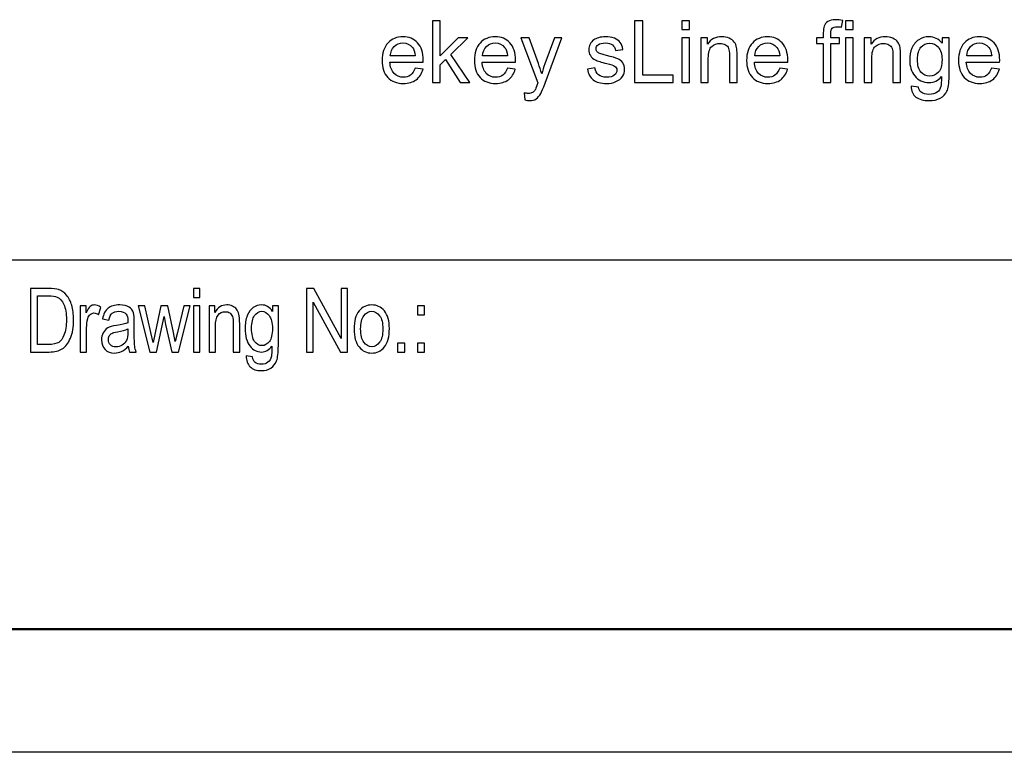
# Model space of a CAD drawing. Header units: centimetres. Extents: x -94 to 21, y -30 to 196.
# Tile 123 of 143: x 12.52 to 16.52, y 6.4 to 9.37. Entities that reach past the tile are written whole.
import ezdxf

# ---------------------------------------------------------------- set-up
doc = ezdxf.new("R2010")
doc.units = ezdxf.units.CM
doc.header["$MEASUREMENT"] = 0
doc.layers.add('Ebene 1', color=7, linetype='Continuous')

msp = doc.modelspace()

# ---------------------------------------------------------------- linework, layer by layer
at = {"layer": 'Ebene 1', "color": 252}
for points, knots in [([(14.19806, 9.11591), (14.19806, 9.11591), (14.19806, 9.36687), (14.19806, 9.36687), (14.19806, 9.36687), (14.2289, 9.36687), (14.2289, 9.36687), (14.2289, 9.36687), (14.2289, 9.22392), (14.2289, 9.22392), (14.2289, 9.22392), (14.30182, 9.29782), (14.30182, 9.29782), (14.30182, 9.29782), (14.34166, 9.29782), (14.34166, 9.29782), (14.34166, 9.29782), (14.27226, 9.23023), (14.27226, 9.23023), (14.27226, 9.23023), (14.34867, 9.11591), (14.34867, 9.11591), (14.34867, 9.11591), (14.3107, 9.11591), (14.3107, 9.11591), (14.3107, 9.11591), (14.25029, 9.20885), (14.25029, 9.20885), (14.25029, 9.20885), (14.2289, 9.18805), (14.2289, 9.18805), (14.2289, 9.18805), (14.2289, 9.11591), (14.2289, 9.11591), (14.2289, 9.11591), (14.19806, 9.11591), (14.19806, 9.11591)], [0, 0, 0, 0, 0.0833333, 0.0833333, 0.0833333, 0.1666667, 0.1666667, 0.1666667, 0.25, 0.25, 0.25, 0.3333333, 0.3333333, 0.3333333, 0.4166667, 0.4166667, 0.4166667, 0.5, 0.5, 0.5, 0.5833333, 0.5833333, 0.5833333, 0.6666667, 0.6666667, 0.6666667, 0.75, 0.75, 0.75, 0.8333333, 0.8333333, 0.8333333, 0.9166667, 0.9166667, 0.9166667, 1, 1, 1, 1]), ([(15.01829, 9.11591), (15.01829, 9.11591), (15.01829, 9.36687), (15.01829, 9.36687), (15.01829, 9.36687), (15.05159, 9.36687), (15.05159, 9.36687), (15.05159, 9.36687), (15.05159, 9.14535), (15.05159, 9.14535), (15.05159, 9.14535), (15.17497, 9.14535), (15.17497, 9.14535), (15.17497, 9.14535), (15.17497, 9.11591), (15.17497, 9.11591), (15.17497, 9.11591), (15.01829, 9.11591), (15.01829, 9.11591)], [0, 0, 0, 0, 0.1666667, 0.1666667, 0.1666667, 0.3333333, 0.3333333, 0.3333333, 0.5, 0.5, 0.5, 0.6666667, 0.6666667, 0.6666667, 0.8333333, 0.8333333, 0.8333333, 1, 1, 1, 1]), ([(15.2106, 9.33182), (15.2106, 9.33182), (15.2106, 9.36687), (15.2106, 9.36687), (15.2106, 9.36687), (15.24146, 9.36687), (15.24146, 9.36687), (15.24146, 9.36687), (15.24146, 9.33182), (15.24146, 9.33182), (15.24146, 9.33182), (15.2106, 9.33182), (15.2106, 9.33182)], [0, 0, 0, 0, 0.25, 0.25, 0.25, 0.5, 0.5, 0.5, 0.75, 0.75, 0.75, 1, 1, 1, 1]), ([(15.78466, 9.11591), (15.78466, 9.11591), (15.78466, 9.27399), (15.78466, 9.27399), (15.78466, 9.27399), (15.75732, 9.27399), (15.75732, 9.27399), (15.75732, 9.27399), (15.75732, 9.29782), (15.75732, 9.29782), (15.75732, 9.29782), (15.78466, 9.29782), (15.78466, 9.29782), (15.78466, 9.29782), (15.78466, 9.3171), (15.78466, 9.3171), (15.78466, 9.32931), (15.78572, 9.33836), (15.78788, 9.34426), (15.79086, 9.35221), (15.796, 9.35869), (15.80347, 9.36366), (15.81089, 9.36862), (15.82135, 9.37107), (15.8348, 9.37107), (15.8435, 9.37107), (15.85308, 9.37002), (15.86359, 9.36798), (15.86359, 9.36798), (15.85898, 9.34099), (15.85898, 9.34099), (15.85255, 9.3421), (15.84654, 9.34268), (15.84081, 9.34268), (15.83147, 9.34268), (15.82485, 9.3407), (15.82094, 9.33673), (15.81708, 9.33275), (15.81516, 9.32533), (15.81516, 9.31447), (15.81516, 9.31447), (15.81516, 9.29782), (15.81516, 9.29782), (15.81516, 9.29782), (15.85057, 9.29782), (15.85057, 9.29782), (15.85057, 9.29782), (15.85057, 9.27399), (15.85057, 9.27399), (15.85057, 9.27399), (15.81551, 9.27399), (15.81551, 9.27399), (15.81551, 9.27399), (15.81551, 9.11591), (15.81551, 9.11591), (15.81551, 9.11591), (15.78466, 9.11591), (15.78466, 9.11591)], [0, 0, 0, 0, 0.0526316, 0.0526316, 0.0526316, 0.1052632, 0.1052632, 0.1052632, 0.1578947, 0.1578947, 0.1578947, 0.2105263, 0.2105263, 0.2105263, 0.2631579, 0.2631579, 0.2631579, 0.3157895, 0.3157895, 0.3157895, 0.3684211, 0.3684211, 0.3684211, 0.4210526, 0.4210526, 0.4210526, 0.4736842, 0.4736842, 0.4736842, 0.5263158, 0.5263158, 0.5263158, 0.5789474, 0.5789474, 0.5789474, 0.6315789, 0.6315789, 0.6315789, 0.6842105, 0.6842105, 0.6842105, 0.7368421, 0.7368421, 0.7368421, 0.7894737, 0.7894737, 0.7894737, 0.8421053, 0.8421053, 0.8421053, 0.8947368, 0.8947368, 0.8947368, 0.9473684, 0.9473684, 0.9473684, 1, 1, 1, 1]), ([(15.87462, 9.33182), (15.87462, 9.33182), (15.87462, 9.36687), (15.87462, 9.36687), (15.87462, 9.36687), (15.90547, 9.36687), (15.90547, 9.36687), (15.90547, 9.36687), (15.90547, 9.33182), (15.90547, 9.33182), (15.90547, 9.33182), (15.87462, 9.33182), (15.87462, 9.33182)], [0, 0, 0, 0, 0.25, 0.25, 0.25, 0.5, 0.5, 0.5, 0.75, 0.75, 0.75, 1, 1, 1, 1]), ([(14.12726, 9.17479), (14.12726, 9.17479), (14.15916, 9.17059), (14.15916, 9.17059), (14.15419, 9.15207), (14.1449, 9.13764), (14.13135, 9.12742), (14.1178, 9.1172), (14.10051, 9.11205), (14.07942, 9.11205), (14.0529, 9.11205), (14.03186, 9.12023), (14.01632, 9.13659), (14.00078, 9.15289), (13.99301, 9.17585), (13.99301, 9.20535), (13.99301, 9.23584), (14.00084, 9.25956), (14.01655, 9.27638), (14.03226, 9.29326), (14.05266, 9.30168), (14.07772, 9.30168), (14.10197, 9.30168), (14.12177, 9.29344), (14.13713, 9.27691), (14.1525, 9.26037), (14.16021, 9.23712), (14.16021, 9.20716), (14.16021, 9.20535), (14.16015, 9.2026), (14.16003, 9.19898), (14.16003, 9.19898), (14.02455, 9.19898), (14.02455, 9.19898), (14.02572, 9.17906), (14.03133, 9.16375), (14.0415, 9.15318), (14.05161, 9.14261), (14.06429, 9.13729), (14.07942, 9.13729), (14.09069, 9.13729), (14.10033, 9.14027), (14.10827, 9.14623), (14.11628, 9.15219), (14.12259, 9.16171), (14.12726, 9.17479)], [0, 0, 0, 0, 0.0666667, 0.0666667, 0.0666667, 0.1333333, 0.1333333, 0.1333333, 0.2, 0.2, 0.2, 0.2666667, 0.2666667, 0.2666667, 0.3333333, 0.3333333, 0.3333333, 0.4, 0.4, 0.4, 0.4666667, 0.4666667, 0.4666667, 0.5333333, 0.5333333, 0.5333333, 0.6, 0.6, 0.6, 0.6666667, 0.6666667, 0.6666667, 0.7333333, 0.7333333, 0.7333333, 0.8, 0.8, 0.8, 0.8666667, 0.8666667, 0.8666667, 0.9333333, 0.9333333, 0.9333333, 1, 1, 1, 1]), ([(14.02631, 9.22421), (14.02631, 9.22421), (14.12761, 9.22421), (14.12761, 9.22421), (14.12627, 9.23952), (14.12235, 9.25097), (14.11599, 9.25862), (14.10623, 9.27048), (14.0935, 9.27644), (14.0779, 9.27644), (14.06376, 9.27644), (14.0519, 9.27171), (14.04226, 9.26224), (14.03267, 9.25278), (14.02736, 9.2401), (14.02631, 9.22421)], [0, 0, 0, 0, 0.2, 0.2, 0.2, 0.4, 0.4, 0.4, 0.6, 0.6, 0.6, 0.8, 0.8, 0.8, 1, 1, 1, 1]), ([(14.50195, 9.17479), (14.50195, 9.17479), (14.53385, 9.17059), (14.53385, 9.17059), (14.52888, 9.15207), (14.51959, 9.13764), (14.50604, 9.12742), (14.49249, 9.1172), (14.4752, 9.11205), (14.45411, 9.11205), (14.42758, 9.11205), (14.40655, 9.12023), (14.39101, 9.13659), (14.37547, 9.15289), (14.3677, 9.17585), (14.3677, 9.20535), (14.3677, 9.23584), (14.37553, 9.25956), (14.39124, 9.27638), (14.40695, 9.29326), (14.42734, 9.30168), (14.45241, 9.30168), (14.47666, 9.30168), (14.49646, 9.29344), (14.51182, 9.27691), (14.52719, 9.26037), (14.5349, 9.23712), (14.5349, 9.20716), (14.5349, 9.20535), (14.53484, 9.2026), (14.53472, 9.19898), (14.53472, 9.19898), (14.39924, 9.19898), (14.39924, 9.19898), (14.40041, 9.17906), (14.40602, 9.16375), (14.41618, 9.15318), (14.42629, 9.14261), (14.43898, 9.13729), (14.45411, 9.13729), (14.46538, 9.13729), (14.47502, 9.14027), (14.48296, 9.14623), (14.49097, 9.15219), (14.49728, 9.16171), (14.50195, 9.17479)], [0, 0, 0, 0, 0.0666667, 0.0666667, 0.0666667, 0.1333333, 0.1333333, 0.1333333, 0.2, 0.2, 0.2, 0.2666667, 0.2666667, 0.2666667, 0.3333333, 0.3333333, 0.3333333, 0.4, 0.4, 0.4, 0.4666667, 0.4666667, 0.4666667, 0.5333333, 0.5333333, 0.5333333, 0.6, 0.6, 0.6, 0.6666667, 0.6666667, 0.6666667, 0.7333333, 0.7333333, 0.7333333, 0.8, 0.8, 0.8, 0.8666667, 0.8666667, 0.8666667, 0.9333333, 0.9333333, 0.9333333, 1, 1, 1, 1]), ([(14.401, 9.22421), (14.401, 9.22421), (14.5023, 9.22421), (14.5023, 9.22421), (14.50096, 9.23952), (14.49704, 9.25097), (14.49068, 9.25862), (14.48092, 9.27048), (14.46819, 9.27644), (14.45259, 9.27644), (14.43845, 9.27644), (14.42658, 9.27171), (14.41694, 9.26224), (14.40736, 9.25278), (14.40205, 9.2401), (14.401, 9.22421)], [0, 0, 0, 0, 0.2, 0.2, 0.2, 0.4, 0.4, 0.4, 0.6, 0.6, 0.6, 0.8, 0.8, 0.8, 1, 1, 1, 1]), ([(14.57302, 9.04599), (14.57302, 9.04599), (14.56952, 9.07449), (14.56952, 9.07449), (14.57629, 9.07268), (14.58213, 9.07175), (14.58716, 9.07175), (14.59405, 9.07175), (14.59954, 9.07292), (14.60363, 9.07519), (14.60778, 9.07747), (14.61117, 9.08068), (14.6138, 9.08477), (14.61572, 9.08787), (14.61888, 9.09552), (14.6232, 9.10779), (14.62379, 9.10948), (14.62466, 9.112), (14.62595, 9.11533), (14.62595, 9.11533), (14.5569, 9.29782), (14.5569, 9.29782), (14.5569, 9.29782), (14.58985, 9.29782), (14.58985, 9.29782), (14.58985, 9.29782), (14.62782, 9.19279), (14.62782, 9.19279), (14.63278, 9.17953), (14.63717, 9.16551), (14.64109, 9.15078), (14.64465, 9.16463), (14.64886, 9.1783), (14.65376, 9.19173), (14.65376, 9.19173), (14.69255, 9.29782), (14.69255, 9.29782), (14.69255, 9.29782), (14.72334, 9.29782), (14.72334, 9.29782), (14.72334, 9.29782), (14.65458, 9.11276), (14.65458, 9.11276), (14.64716, 9.09284), (14.64138, 9.07917), (14.63723, 9.07163), (14.63173, 9.06152), (14.62542, 9.05411), (14.61835, 9.04937), (14.61123, 9.04464), (14.60276, 9.0423), (14.59294, 9.0423), (14.58698, 9.0423), (14.58032, 9.04353), (14.57302, 9.04599)], [0, 0, 0, 0, 0.0555556, 0.0555556, 0.0555556, 0.1111111, 0.1111111, 0.1111111, 0.1666667, 0.1666667, 0.1666667, 0.2222222, 0.2222222, 0.2222222, 0.2777778, 0.2777778, 0.2777778, 0.3333333, 0.3333333, 0.3333333, 0.3888889, 0.3888889, 0.3888889, 0.4444444, 0.4444444, 0.4444444, 0.5, 0.5, 0.5, 0.5555556, 0.5555556, 0.5555556, 0.6111111, 0.6111111, 0.6111111, 0.6666667, 0.6666667, 0.6666667, 0.7222222, 0.7222222, 0.7222222, 0.7777778, 0.7777778, 0.7777778, 0.8333333, 0.8333333, 0.8333333, 0.8888889, 0.8888889, 0.8888889, 0.9444444, 0.9444444, 0.9444444, 1, 1, 1, 1]), ([(14.8267, 9.17024), (14.8267, 9.17024), (14.8572, 9.17514), (14.8572, 9.17514), (14.85889, 9.16294), (14.86368, 9.15359), (14.87151, 9.14705), (14.87934, 9.14056), (14.89032, 9.13729), (14.90434, 9.13729), (14.91854, 9.13729), (14.92905, 9.14015), (14.93594, 9.14594), (14.94278, 9.15166), (14.94623, 9.15844), (14.94623, 9.16621), (14.94623, 9.17316), (14.94313, 9.17865), (14.937, 9.18262), (14.93267, 9.18537), (14.92216, 9.18881), (14.90545, 9.19308), (14.8829, 9.19874), (14.86731, 9.20365), (14.85854, 9.2078), (14.84984, 9.21201), (14.84324, 9.21773), (14.83874, 9.22509), (14.83424, 9.23239), (14.83195, 9.24051), (14.83195, 9.24939), (14.83195, 9.25751), (14.83382, 9.26499), (14.83751, 9.27188), (14.84125, 9.27878), (14.84628, 9.2845), (14.85264, 9.28906), (14.85743, 9.29256), (14.86398, 9.29554), (14.87221, 9.29799), (14.88051, 9.30045), (14.88933, 9.30168), (14.89879, 9.30168), (14.91305, 9.30168), (14.92555, 9.29963), (14.9363, 9.29548), (14.9471, 9.29139), (14.95505, 9.28579), (14.96019, 9.27878), (14.96527, 9.27171), (14.96883, 9.2623), (14.97076, 9.2505), (14.97076, 9.2505), (14.94062, 9.2463), (14.94062, 9.2463), (14.93927, 9.25576), (14.9353, 9.26318), (14.92876, 9.26849), (14.92222, 9.27381), (14.91299, 9.27644), (14.90101, 9.27644), (14.88693, 9.27644), (14.87683, 9.2741), (14.87081, 9.26943), (14.86479, 9.26476), (14.86176, 9.25926), (14.86176, 9.25301), (14.86176, 9.24904), (14.86298, 9.24542), (14.86549, 9.24221), (14.86801, 9.23894), (14.87192, 9.23619), (14.87729, 9.23403), (14.88039, 9.23286), (14.88939, 9.23023), (14.90446, 9.22614), (14.92619, 9.22036), (14.94138, 9.21557), (14.95002, 9.21189), (14.95867, 9.20821), (14.96545, 9.20278), (14.97035, 9.19577), (14.97532, 9.1887), (14.97777, 9.17993), (14.97777, 9.16942), (14.97777, 9.1592), (14.97479, 9.14956), (14.96877, 9.1405), (14.96276, 9.13145), (14.95411, 9.12444), (14.94284, 9.11947), (14.93151, 9.11451), (14.91871, 9.11205), (14.90446, 9.11205), (14.88086, 9.11205), (14.86281, 9.11696), (14.85042, 9.12672), (14.83804, 9.13653), (14.83014, 9.15102), (14.8267, 9.17024)], [0, 0, 0, 0, 0.030303, 0.030303, 0.030303, 0.0606061, 0.0606061, 0.0606061, 0.0909091, 0.0909091, 0.0909091, 0.1212121, 0.1212121, 0.1212121, 0.1515152, 0.1515152, 0.1515152, 0.1818182, 0.1818182, 0.1818182, 0.2121212, 0.2121212, 0.2121212, 0.2424242, 0.2424242, 0.2424242, 0.2727273, 0.2727273, 0.2727273, 0.3030303, 0.3030303, 0.3030303, 0.3333333, 0.3333333, 0.3333333, 0.3636364, 0.3636364, 0.3636364, 0.3939394, 0.3939394, 0.3939394, 0.4242424, 0.4242424, 0.4242424, 0.4545455, 0.4545455, 0.4545455, 0.4848485, 0.4848485, 0.4848485, 0.5151515, 0.5151515, 0.5151515, 0.5454545, 0.5454545, 0.5454545, 0.5757576, 0.5757576, 0.5757576, 0.6060606, 0.6060606, 0.6060606, 0.6363636, 0.6363636, 0.6363636, 0.6666667, 0.6666667, 0.6666667, 0.6969697, 0.6969697, 0.6969697, 0.7272727, 0.7272727, 0.7272727, 0.7575758, 0.7575758, 0.7575758, 0.7878788, 0.7878788, 0.7878788, 0.8181818, 0.8181818, 0.8181818, 0.8484848, 0.8484848, 0.8484848, 0.8787879, 0.8787879, 0.8787879, 0.9090909, 0.9090909, 0.9090909, 0.9393939, 0.9393939, 0.9393939, 0.969697, 0.969697, 0.969697, 1, 1, 1, 1]), ([(15.2106, 9.11591), (15.2106, 9.11591), (15.2106, 9.29782), (15.2106, 9.29782), (15.2106, 9.29782), (15.24146, 9.29782), (15.24146, 9.29782), (15.24146, 9.29782), (15.24146, 9.11591), (15.24146, 9.11591), (15.24146, 9.11591), (15.2106, 9.11591), (15.2106, 9.11591)], [0, 0, 0, 0, 0.25, 0.25, 0.25, 0.5, 0.5, 0.5, 0.75, 0.75, 0.75, 1, 1, 1, 1]), ([(15.28687, 9.11591), (15.28687, 9.11591), (15.28687, 9.29782), (15.28687, 9.29782), (15.28687, 9.29782), (15.31456, 9.29782), (15.31456, 9.29782), (15.31456, 9.29782), (15.31456, 9.272), (15.31456, 9.272), (15.32788, 9.2918), (15.34716, 9.30168), (15.37234, 9.30168), (15.38332, 9.30168), (15.39337, 9.29969), (15.40254, 9.29577), (15.41171, 9.29186), (15.4186, 9.28666), (15.42316, 9.28029), (15.42772, 9.27393), (15.43094, 9.26633), (15.43275, 9.25757), (15.43386, 9.25185), (15.43444, 9.24186), (15.43444, 9.2276), (15.43444, 9.2276), (15.43444, 9.11591), (15.43444, 9.11591), (15.43444, 9.11591), (15.40359, 9.11591), (15.40359, 9.11591), (15.40359, 9.11591), (15.40359, 9.22643), (15.40359, 9.22643), (15.40359, 9.23899), (15.40242, 9.2484), (15.40003, 9.25459), (15.39763, 9.26078), (15.39337, 9.26575), (15.38729, 9.26949), (15.38122, 9.27317), (15.37403, 9.27504), (15.36585, 9.27504), (15.35277, 9.27504), (15.34149, 9.27089), (15.33197, 9.26254), (15.32245, 9.25424), (15.31772, 9.23841), (15.31772, 9.21516), (15.31772, 9.21516), (15.31772, 9.11591), (15.31772, 9.11591), (15.31772, 9.11591), (15.28687, 9.11591), (15.28687, 9.11591)], [0, 0, 0, 0, 0.0555556, 0.0555556, 0.0555556, 0.1111111, 0.1111111, 0.1111111, 0.1666667, 0.1666667, 0.1666667, 0.2222222, 0.2222222, 0.2222222, 0.2777778, 0.2777778, 0.2777778, 0.3333333, 0.3333333, 0.3333333, 0.3888889, 0.3888889, 0.3888889, 0.4444444, 0.4444444, 0.4444444, 0.5, 0.5, 0.5, 0.5555556, 0.5555556, 0.5555556, 0.6111111, 0.6111111, 0.6111111, 0.6666667, 0.6666667, 0.6666667, 0.7222222, 0.7222222, 0.7222222, 0.7777778, 0.7777778, 0.7777778, 0.8333333, 0.8333333, 0.8333333, 0.8888889, 0.8888889, 0.8888889, 0.9444444, 0.9444444, 0.9444444, 1, 1, 1, 1]), ([(15.60751, 9.17479), (15.60751, 9.17479), (15.63942, 9.17059), (15.63942, 9.17059), (15.63445, 9.15207), (15.62515, 9.13764), (15.6116, 9.12742), (15.59805, 9.1172), (15.58076, 9.11205), (15.55967, 9.11205), (15.53315, 9.11205), (15.51212, 9.12023), (15.49658, 9.13659), (15.48104, 9.15289), (15.47327, 9.17585), (15.47327, 9.20535), (15.47327, 9.23584), (15.4811, 9.25956), (15.49681, 9.27638), (15.51252, 9.29326), (15.53291, 9.30168), (15.55797, 9.30168), (15.58222, 9.30168), (15.60202, 9.29344), (15.61738, 9.27691), (15.63276, 9.26037), (15.64047, 9.23712), (15.64047, 9.20716), (15.64047, 9.20535), (15.64041, 9.2026), (15.64029, 9.19898), (15.64029, 9.19898), (15.50481, 9.19898), (15.50481, 9.19898), (15.50598, 9.17906), (15.51159, 9.16375), (15.52175, 9.15318), (15.53186, 9.14261), (15.54454, 9.13729), (15.55967, 9.13729), (15.57094, 9.13729), (15.58058, 9.14027), (15.58852, 9.14623), (15.59653, 9.15219), (15.60284, 9.16171), (15.60751, 9.17479)], [0, 0, 0, 0, 0.0666667, 0.0666667, 0.0666667, 0.1333333, 0.1333333, 0.1333333, 0.2, 0.2, 0.2, 0.2666667, 0.2666667, 0.2666667, 0.3333333, 0.3333333, 0.3333333, 0.4, 0.4, 0.4, 0.4666667, 0.4666667, 0.4666667, 0.5333333, 0.5333333, 0.5333333, 0.6, 0.6, 0.6, 0.6666667, 0.6666667, 0.6666667, 0.7333333, 0.7333333, 0.7333333, 0.8, 0.8, 0.8, 0.8666667, 0.8666667, 0.8666667, 0.9333333, 0.9333333, 0.9333333, 1, 1, 1, 1]), ([(15.50657, 9.22421), (15.50657, 9.22421), (15.60786, 9.22421), (15.60786, 9.22421), (15.60652, 9.23952), (15.6026, 9.25097), (15.59624, 9.25862), (15.58648, 9.27048), (15.57375, 9.27644), (15.55815, 9.27644), (15.54401, 9.27644), (15.53215, 9.27171), (15.52251, 9.26224), (15.51293, 9.25278), (15.50762, 9.2401), (15.50657, 9.22421)], [0, 0, 0, 0, 0.2, 0.2, 0.2, 0.4, 0.4, 0.4, 0.6, 0.6, 0.6, 0.8, 0.8, 0.8, 1, 1, 1, 1]), ([(15.87462, 9.11591), (15.87462, 9.11591), (15.87462, 9.29782), (15.87462, 9.29782), (15.87462, 9.29782), (15.90547, 9.29782), (15.90547, 9.29782), (15.90547, 9.29782), (15.90547, 9.11591), (15.90547, 9.11591), (15.90547, 9.11591), (15.87462, 9.11591), (15.87462, 9.11591)], [0, 0, 0, 0, 0.25, 0.25, 0.25, 0.5, 0.5, 0.5, 0.75, 0.75, 0.75, 1, 1, 1, 1]), ([(15.95088, 9.11591), (15.95088, 9.11591), (15.95088, 9.29782), (15.95088, 9.29782), (15.95088, 9.29782), (15.97857, 9.29782), (15.97857, 9.29782), (15.97857, 9.29782), (15.97857, 9.272), (15.97857, 9.272), (15.99189, 9.2918), (16.01117, 9.30168), (16.03636, 9.30168), (16.04734, 9.30168), (16.05739, 9.29969), (16.06656, 9.29577), (16.07573, 9.29186), (16.08262, 9.28666), (16.08718, 9.28029), (16.09174, 9.27393), (16.09495, 9.26633), (16.09676, 9.25757), (16.09787, 9.25185), (16.09845, 9.24186), (16.09845, 9.2276), (16.09845, 9.2276), (16.09845, 9.11591), (16.09845, 9.11591), (16.09845, 9.11591), (16.06761, 9.11591), (16.06761, 9.11591), (16.06761, 9.11591), (16.06761, 9.22643), (16.06761, 9.22643), (16.06761, 9.23899), (16.06644, 9.2484), (16.06405, 9.25459), (16.06165, 9.26078), (16.05739, 9.26575), (16.05131, 9.26949), (16.04524, 9.27317), (16.03805, 9.27504), (16.02987, 9.27504), (16.01678, 9.27504), (16.0055, 9.27089), (15.99598, 9.26254), (15.98646, 9.25424), (15.98173, 9.23841), (15.98173, 9.21516), (15.98173, 9.21516), (15.98173, 9.11591), (15.98173, 9.11591), (15.98173, 9.11591), (15.95088, 9.11591), (15.95088, 9.11591)], [0, 0, 0, 0, 0.0555556, 0.0555556, 0.0555556, 0.1111111, 0.1111111, 0.1111111, 0.1666667, 0.1666667, 0.1666667, 0.2222222, 0.2222222, 0.2222222, 0.2777778, 0.2777778, 0.2777778, 0.3333333, 0.3333333, 0.3333333, 0.3888889, 0.3888889, 0.3888889, 0.4444444, 0.4444444, 0.4444444, 0.5, 0.5, 0.5, 0.5555556, 0.5555556, 0.5555556, 0.6111111, 0.6111111, 0.6111111, 0.6666667, 0.6666667, 0.6666667, 0.7222222, 0.7222222, 0.7222222, 0.7777778, 0.7777778, 0.7777778, 0.8333333, 0.8333333, 0.8333333, 0.8888889, 0.8888889, 0.8888889, 0.9444444, 0.9444444, 0.9444444, 1, 1, 1, 1]), ([(16.14178, 9.10084), (16.14178, 9.10084), (16.17157, 9.09663), (16.17157, 9.09663), (16.1728, 9.0874), (16.1763, 9.08068), (16.18203, 9.07642), (16.18968, 9.07075), (16.20013, 9.06789), (16.2134, 9.06789), (16.22766, 9.06789), (16.2387, 9.07075), (16.24647, 9.07642), (16.25424, 9.08209), (16.2595, 9.09009), (16.26224, 9.10031), (16.26382, 9.10656), (16.26458, 9.11971), (16.26446, 9.13974), (16.25097, 9.12385), (16.2342, 9.11591), (16.2141, 9.11591), (16.18909, 9.11591), (16.1697, 9.12491), (16.15603, 9.14296), (16.1423, 9.16095), (16.13547, 9.18256), (16.13547, 9.20774), (16.13547, 9.22509), (16.13862, 9.2411), (16.14487, 9.25576), (16.15112, 9.27042), (16.16024, 9.2817), (16.17215, 9.2897), (16.18407, 9.2977), (16.19809, 9.30168), (16.21421, 9.30168), (16.23566, 9.30168), (16.25336, 9.29291), (16.26727, 9.27539), (16.26727, 9.27539), (16.26727, 9.29782), (16.26727, 9.29782), (16.26727, 9.29782), (16.29566, 9.29782), (16.29566, 9.29782), (16.29566, 9.29782), (16.29566, 9.14074), (16.29566, 9.14074), (16.29566, 9.1124), (16.29279, 9.09237), (16.28701, 9.08057), (16.28129, 9.06877), (16.27211, 9.05942), (16.25967, 9.05259), (16.24717, 9.04575), (16.23181, 9.0423), (16.21357, 9.0423), (16.1919, 9.0423), (16.17443, 9.04715), (16.16111, 9.05691), (16.14774, 9.06661), (16.14131, 9.08127), (16.14178, 9.10084)], [0, 0, 0, 0, 0.047619, 0.047619, 0.047619, 0.0952381, 0.0952381, 0.0952381, 0.1428571, 0.1428571, 0.1428571, 0.1904762, 0.1904762, 0.1904762, 0.2380952, 0.2380952, 0.2380952, 0.2857143, 0.2857143, 0.2857143, 0.3333333, 0.3333333, 0.3333333, 0.3809524, 0.3809524, 0.3809524, 0.4285714, 0.4285714, 0.4285714, 0.4761905, 0.4761905, 0.4761905, 0.5238095, 0.5238095, 0.5238095, 0.5714286, 0.5714286, 0.5714286, 0.6190476, 0.6190476, 0.6190476, 0.6666667, 0.6666667, 0.6666667, 0.7142857, 0.7142857, 0.7142857, 0.7619048, 0.7619048, 0.7619048, 0.8095238, 0.8095238, 0.8095238, 0.8571429, 0.8571429, 0.8571429, 0.9047619, 0.9047619, 0.9047619, 0.952381, 0.952381, 0.952381, 1, 1, 1, 1]), ([(16.46809, 9.17479), (16.46809, 9.17479), (16.49999, 9.17059), (16.49999, 9.17059), (16.49502, 9.15207), (16.48573, 9.13764), (16.47218, 9.12742), (16.45863, 9.1172), (16.44134, 9.11205), (16.42024, 9.11205), (16.39372, 9.11205), (16.37269, 9.12023), (16.35715, 9.13659), (16.34161, 9.15289), (16.33384, 9.17585), (16.33384, 9.20535), (16.33384, 9.23584), (16.34167, 9.25956), (16.35738, 9.27638), (16.37309, 9.29326), (16.39348, 9.30168), (16.41854, 9.30168), (16.4428, 9.30168), (16.4626, 9.29344), (16.47796, 9.27691), (16.49333, 9.26037), (16.50104, 9.23712), (16.50104, 9.20716), (16.50104, 9.20535), (16.50098, 9.2026), (16.50086, 9.19898), (16.50086, 9.19898), (16.36538, 9.19898), (16.36538, 9.19898), (16.36655, 9.17906), (16.37216, 9.16375), (16.38232, 9.15318), (16.39243, 9.14261), (16.40511, 9.13729), (16.42024, 9.13729), (16.43152, 9.13729), (16.44116, 9.14027), (16.4491, 9.14623), (16.45711, 9.15219), (16.46342, 9.16171), (16.46809, 9.17479)], [0, 0, 0, 0, 0.0666667, 0.0666667, 0.0666667, 0.1333333, 0.1333333, 0.1333333, 0.2, 0.2, 0.2, 0.2666667, 0.2666667, 0.2666667, 0.3333333, 0.3333333, 0.3333333, 0.4, 0.4, 0.4, 0.4666667, 0.4666667, 0.4666667, 0.5333333, 0.5333333, 0.5333333, 0.6, 0.6, 0.6, 0.6666667, 0.6666667, 0.6666667, 0.7333333, 0.7333333, 0.7333333, 0.8, 0.8, 0.8, 0.8666667, 0.8666667, 0.8666667, 0.9333333, 0.9333333, 0.9333333, 1, 1, 1, 1]), ([(16.36714, 9.22421), (16.36714, 9.22421), (16.46844, 9.22421), (16.46844, 9.22421), (16.4671, 9.23952), (16.46318, 9.25097), (16.45682, 9.25862), (16.44706, 9.27048), (16.43433, 9.27644), (16.41872, 9.27644), (16.40458, 9.27644), (16.39272, 9.27171), (16.38308, 9.26224), (16.3735, 9.25278), (16.36819, 9.2401), (16.36714, 9.22421)], [0, 0, 0, 0, 0.2, 0.2, 0.2, 0.4, 0.4, 0.4, 0.6, 0.6, 0.6, 0.8, 0.8, 0.8, 1, 1, 1, 1]), ([(16.16701, 9.20996), (16.16701, 9.18619), (16.17174, 9.16884), (16.18121, 9.15791), (16.19073, 9.14699), (16.20259, 9.1415), (16.21684, 9.1415), (16.23105, 9.1415), (16.24291, 9.14693), (16.25254, 9.15779), (16.26212, 9.16866), (16.26692, 9.18572), (16.26692, 9.20897), (16.26692, 9.23117), (16.26195, 9.24793), (16.25208, 9.25921), (16.2422, 9.27048), (16.23029, 9.27609), (16.21637, 9.27609), (16.20265, 9.27609), (16.19102, 9.27054), (16.18138, 9.25944), (16.1718, 9.24834), (16.16701, 9.23187), (16.16701, 9.20996)], [0, 0, 0, 0, 0.125, 0.125, 0.125, 0.25, 0.25, 0.25, 0.375, 0.375, 0.375, 0.5, 0.5, 0.5, 0.625, 0.625, 0.625, 0.75, 0.75, 0.75, 0.875, 0.875, 0.875, 1, 1, 1, 1])]:
    msp.add_open_spline(points, degree=3, knots=knots, dxfattribs=at)
at = {"layer": 'Ebene 1', "lineweight": 25}
for points in [[(7.98142, 8.39624), (7.98142, 8.39624), (20.28137, 8.39624), (20.28137, 8.39624)], [(20.98199, 6.39599), (20.98199, 6.39599), (-21.01055, 6.39599), (-21.01055, 6.39599)]]:
    msp.add_open_spline(points, degree=3, dxfattribs=at)
at = {"layer": 'Ebene 1'}
for points, knots in [([(12.56519, 8.0216), (12.56519, 8.0216), (12.56519, 8.27991), (12.56519, 8.27991), (12.56519, 8.27991), (12.63825, 8.27991), (12.63825, 8.27991), (12.65629, 8.27991), (12.67006, 8.27835), (12.67944, 8.27516), (12.69177, 8.27107), (12.70241, 8.2635), (12.71149, 8.25261), (12.72051, 8.24167), (12.72754, 8.2279), (12.7326, 8.2113), (12.73765, 8.19465), (12.74017, 8.17493), (12.74017, 8.15214), (12.74017, 8.12292), (12.7359, 8.09808), (12.7273, 8.0777), (12.71877, 8.05732), (12.70776, 8.04289), (12.69429, 8.03435), (12.68088, 8.02587), (12.66333, 8.0216), (12.64162, 8.0216), (12.64162, 8.0216), (12.56519, 8.0216), (12.56519, 8.0216)], [0, 0, 0, 0, 0.1, 0.1, 0.1, 0.2, 0.2, 0.2, 0.3, 0.3, 0.3, 0.4, 0.4, 0.4, 0.5, 0.5, 0.5, 0.6, 0.6, 0.6, 0.7, 0.7, 0.7, 0.8, 0.8, 0.8, 0.9, 0.9, 0.9, 1, 1, 1, 1]), ([(13.22666, 8.24347), (13.22666, 8.24347), (13.22666, 8.27991), (13.22666, 8.27991), (13.22666, 8.27991), (13.25264, 8.27991), (13.25264, 8.27991), (13.25264, 8.27991), (13.25264, 8.24347), (13.25264, 8.24347), (13.25264, 8.24347), (13.22666, 8.24347), (13.22666, 8.24347)], [0, 0, 0, 0, 0.25, 0.25, 0.25, 0.5, 0.5, 0.5, 0.75, 0.75, 0.75, 1, 1, 1, 1]), ([(13.6864, 8.0216), (13.6864, 8.0216), (13.6864, 8.27991), (13.6864, 8.27991), (13.6864, 8.27991), (13.7152, 8.27991), (13.7152, 8.27991), (13.7152, 8.27991), (13.82639, 8.07662), (13.82639, 8.07662), (13.82639, 8.07662), (13.82639, 8.27991), (13.82639, 8.27991), (13.82639, 8.27991), (13.85308, 8.27991), (13.85308, 8.27991), (13.85308, 8.27991), (13.85308, 8.0216), (13.85308, 8.0216), (13.85308, 8.0216), (13.82446, 8.0216), (13.82446, 8.0216), (13.82446, 8.0216), (13.71345, 8.22453), (13.71345, 8.22453), (13.71345, 8.22453), (13.71345, 8.0216), (13.71345, 8.0216), (13.71345, 8.0216), (13.6864, 8.0216), (13.6864, 8.0216)], [0, 0, 0, 0, 0.1, 0.1, 0.1, 0.2, 0.2, 0.2, 0.3, 0.3, 0.3, 0.4, 0.4, 0.4, 0.5, 0.5, 0.5, 0.6, 0.6, 0.6, 0.7, 0.7, 0.7, 0.8, 0.8, 0.8, 0.9, 0.9, 0.9, 1, 1, 1, 1]), ([(12.59334, 8.0519), (12.59334, 8.0519), (12.63837, 8.0519), (12.63837, 8.0519), (12.65653, 8.0519), (12.6703, 8.05485), (12.67968, 8.0608), (12.68906, 8.06676), (12.69628, 8.07632), (12.70127, 8.08948), (12.70794, 8.10704), (12.71131, 8.12803), (12.71131, 8.1525), (12.71131, 8.17878), (12.70776, 8.1994), (12.70067, 8.21437), (12.69357, 8.2294), (12.68449, 8.23944), (12.67331, 8.2445), (12.66585, 8.24792), (12.65395, 8.24961), (12.63765, 8.24961), (12.63765, 8.24961), (12.59334, 8.24961), (12.59334, 8.24961), (12.59334, 8.24961), (12.59334, 8.0519), (12.59334, 8.0519)], [0, 0, 0, 0, 0.1111111, 0.1111111, 0.1111111, 0.2222222, 0.2222222, 0.2222222, 0.3333333, 0.3333333, 0.3333333, 0.4444444, 0.4444444, 0.4444444, 0.5555556, 0.5555556, 0.5555556, 0.6666667, 0.6666667, 0.6666667, 0.7777778, 0.7777778, 0.7777778, 0.8888889, 0.8888889, 0.8888889, 1, 1, 1, 1]), ([(12.76728, 8.0216), (12.76728, 8.0216), (12.76728, 8.20884), (12.76728, 8.20884), (12.76728, 8.20884), (12.79074, 8.20884), (12.79074, 8.20884), (12.79074, 8.20884), (12.79074, 8.18016), (12.79074, 8.18016), (12.79675, 8.19333), (12.80223, 8.20205), (12.80722, 8.20637), (12.81221, 8.21064), (12.8178, 8.21281), (12.82405, 8.21281), (12.83271, 8.21281), (12.84161, 8.20944), (12.85063, 8.20271), (12.85063, 8.20271), (12.84197, 8.17312), (12.84197, 8.17312), (12.83548, 8.17769), (12.82922, 8.17998), (12.82309, 8.17998), (12.81756, 8.17998), (12.81251, 8.17805), (12.80794, 8.17415), (12.80331, 8.1703), (12.80006, 8.16489), (12.7982, 8.15797), (12.79489, 8.14589), (12.79327, 8.13308), (12.79327, 8.11943), (12.79327, 8.11943), (12.79327, 8.0216), (12.79327, 8.0216), (12.79327, 8.0216), (12.76728, 8.0216), (12.76728, 8.0216)], [0, 0, 0, 0, 0.0769231, 0.0769231, 0.0769231, 0.1538462, 0.1538462, 0.1538462, 0.2307692, 0.2307692, 0.2307692, 0.3076923, 0.3076923, 0.3076923, 0.3846154, 0.3846154, 0.3846154, 0.4615385, 0.4615385, 0.4615385, 0.5384615, 0.5384615, 0.5384615, 0.6153846, 0.6153846, 0.6153846, 0.6923077, 0.6923077, 0.6923077, 0.7692308, 0.7692308, 0.7692308, 0.8461538, 0.8461538, 0.8461538, 0.9230769, 0.9230769, 0.9230769, 1, 1, 1, 1]), ([(12.9625, 8.04463), (12.95379, 8.03555), (12.94477, 8.02876), (12.93539, 8.02419), (12.92595, 8.01956), (12.91621, 8.01727), (12.9061, 8.01727), (12.89011, 8.01727), (12.87736, 8.02208), (12.86786, 8.03176), (12.8583, 8.04138), (12.85355, 8.05437), (12.85355, 8.07072), (12.85355, 8.08155), (12.85578, 8.09111), (12.86029, 8.09947), (12.86474, 8.10782), (12.87087, 8.11438), (12.87863, 8.11907), (12.88638, 8.12376), (12.89817, 8.12725), (12.91392, 8.12947), (12.93509, 8.13248), (12.95066, 8.13608), (12.96052, 8.14029), (12.96052, 8.14029), (12.9607, 8.14841), (12.9607, 8.14841), (12.9607, 8.16128), (12.95842, 8.1703), (12.95385, 8.17553), (12.94741, 8.18304), (12.93749, 8.18683), (12.92414, 8.18683), (12.91206, 8.18683), (12.90304, 8.18431), (12.89702, 8.17932), (12.89107, 8.17433), (12.88668, 8.16489), (12.88386, 8.15112), (12.88386, 8.15112), (12.85788, 8.15581), (12.85788, 8.15581), (12.86155, 8.17571), (12.86888, 8.19014), (12.88001, 8.19922), (12.89113, 8.2083), (12.90707, 8.21281), (12.92775, 8.21281), (12.94386, 8.21281), (12.95649, 8.2098), (12.96569, 8.20373), (12.97484, 8.19772), (12.98067, 8.1902), (12.98308, 8.1813), (12.98548, 8.17234), (12.98669, 8.15935), (12.98669, 8.14222), (12.98669, 8.14222), (12.98669, 8.09995), (12.98669, 8.09995), (12.98669, 8.07036), (12.98723, 8.05172), (12.98837, 8.04403), (12.98945, 8.03639), (12.99168, 8.02888), (12.99498, 8.0216), (12.99498, 8.0216), (12.96792, 8.0216), (12.96792, 8.0216), (12.96515, 8.02803), (12.96335, 8.03573), (12.9625, 8.04463)], [0, 0, 0, 0, 0.0416667, 0.0416667, 0.0416667, 0.0833333, 0.0833333, 0.0833333, 0.125, 0.125, 0.125, 0.1666667, 0.1666667, 0.1666667, 0.2083333, 0.2083333, 0.2083333, 0.25, 0.25, 0.25, 0.2916667, 0.2916667, 0.2916667, 0.3333333, 0.3333333, 0.3333333, 0.375, 0.375, 0.375, 0.4166667, 0.4166667, 0.4166667, 0.4583333, 0.4583333, 0.4583333, 0.5, 0.5, 0.5, 0.5416667, 0.5416667, 0.5416667, 0.5833333, 0.5833333, 0.5833333, 0.625, 0.625, 0.625, 0.6666667, 0.6666667, 0.6666667, 0.7083333, 0.7083333, 0.7083333, 0.75, 0.75, 0.75, 0.7916667, 0.7916667, 0.7916667, 0.8333333, 0.8333333, 0.8333333, 0.875, 0.875, 0.875, 0.9166667, 0.9166667, 0.9166667, 0.9583333, 0.9583333, 0.9583333, 1, 1, 1, 1]), ([(13.04988, 8.0216), (13.04988, 8.0216), (13.00256, 8.20884), (13.00256, 8.20884), (13.00256, 8.20884), (13.02932, 8.20884), (13.02932, 8.20884), (13.02932, 8.20884), (13.05391, 8.10079), (13.05391, 8.10079), (13.05391, 8.10079), (13.06299, 8.06056), (13.06299, 8.06056), (13.06299, 8.06056), (13.07099, 8.09917), (13.07099, 8.09917), (13.07099, 8.09917), (13.09504, 8.20884), (13.09504, 8.20884), (13.09504, 8.20884), (13.12258, 8.20884), (13.12258, 8.20884), (13.12258, 8.20884), (13.14543, 8.10031), (13.14543, 8.10031), (13.14543, 8.10031), (13.15318, 8.06453), (13.15318, 8.06453), (13.15318, 8.06453), (13.16202, 8.10067), (13.16202, 8.10067), (13.16202, 8.10067), (13.18825, 8.20884), (13.18825, 8.20884), (13.18825, 8.20884), (13.21362, 8.20884), (13.21362, 8.20884), (13.21362, 8.20884), (13.16587, 8.0216), (13.16587, 8.0216), (13.16587, 8.0216), (13.13863, 8.0216), (13.13863, 8.0216), (13.13863, 8.0216), (13.11392, 8.13368), (13.11392, 8.13368), (13.11392, 8.13368), (13.10809, 8.16555), (13.10809, 8.16555), (13.10809, 8.16555), (13.0773, 8.0216), (13.0773, 8.0216), (13.0773, 8.0216), (13.04988, 8.0216), (13.04988, 8.0216)], [0, 0, 0, 0, 0.0555556, 0.0555556, 0.0555556, 0.1111111, 0.1111111, 0.1111111, 0.1666667, 0.1666667, 0.1666667, 0.2222222, 0.2222222, 0.2222222, 0.2777778, 0.2777778, 0.2777778, 0.3333333, 0.3333333, 0.3333333, 0.3888889, 0.3888889, 0.3888889, 0.4444444, 0.4444444, 0.4444444, 0.5, 0.5, 0.5, 0.5555556, 0.5555556, 0.5555556, 0.6111111, 0.6111111, 0.6111111, 0.6666667, 0.6666667, 0.6666667, 0.7222222, 0.7222222, 0.7222222, 0.7777778, 0.7777778, 0.7777778, 0.8333333, 0.8333333, 0.8333333, 0.8888889, 0.8888889, 0.8888889, 0.9444444, 0.9444444, 0.9444444, 1, 1, 1, 1]), ([(13.22666, 8.0216), (13.22666, 8.0216), (13.22666, 8.20884), (13.22666, 8.20884), (13.22666, 8.20884), (13.25264, 8.20884), (13.25264, 8.20884), (13.25264, 8.20884), (13.25264, 8.0216), (13.25264, 8.0216), (13.25264, 8.0216), (13.22666, 8.0216), (13.22666, 8.0216)], [0, 0, 0, 0, 0.25, 0.25, 0.25, 0.5, 0.5, 0.5, 0.75, 0.75, 0.75, 1, 1, 1, 1]), ([(13.29018, 8.0216), (13.29018, 8.0216), (13.29018, 8.20884), (13.29018, 8.20884), (13.29018, 8.20884), (13.31363, 8.20884), (13.31363, 8.20884), (13.31363, 8.20884), (13.31363, 8.18202), (13.31363, 8.18202), (13.31928, 8.19236), (13.32614, 8.20006), (13.33425, 8.20517), (13.34243, 8.21028), (13.35175, 8.21281), (13.36227, 8.21281), (13.37051, 8.21281), (13.37809, 8.21118), (13.38507, 8.20794), (13.39205, 8.20475), (13.39764, 8.20054), (13.40191, 8.19531), (13.40618, 8.19008), (13.40937, 8.18329), (13.41147, 8.17493), (13.41357, 8.16663), (13.41466, 8.15382), (13.41466, 8.13657), (13.41466, 8.13657), (13.41466, 8.0216), (13.41466, 8.0216), (13.41466, 8.0216), (13.38868, 8.0216), (13.38868, 8.0216), (13.38868, 8.0216), (13.38868, 8.13536), (13.38868, 8.13536), (13.38868, 8.14913), (13.38754, 8.15917), (13.38519, 8.16549), (13.38284, 8.1718), (13.37917, 8.17673), (13.37418, 8.18022), (13.36919, 8.18365), (13.36348, 8.18539), (13.35686, 8.18539), (13.34448, 8.18539), (13.33462, 8.18076), (13.32722, 8.1715), (13.31982, 8.16218), (13.31616, 8.14631), (13.31616, 8.12376), (13.31616, 8.12376), (13.31616, 8.0216), (13.31616, 8.0216), (13.31616, 8.0216), (13.29018, 8.0216), (13.29018, 8.0216)], [0, 0, 0, 0, 0.0526316, 0.0526316, 0.0526316, 0.1052632, 0.1052632, 0.1052632, 0.1578947, 0.1578947, 0.1578947, 0.2105263, 0.2105263, 0.2105263, 0.2631579, 0.2631579, 0.2631579, 0.3157895, 0.3157895, 0.3157895, 0.3684211, 0.3684211, 0.3684211, 0.4210526, 0.4210526, 0.4210526, 0.4736842, 0.4736842, 0.4736842, 0.5263158, 0.5263158, 0.5263158, 0.5789474, 0.5789474, 0.5789474, 0.6315789, 0.6315789, 0.6315789, 0.6842105, 0.6842105, 0.6842105, 0.7368421, 0.7368421, 0.7368421, 0.7894737, 0.7894737, 0.7894737, 0.8421053, 0.8421053, 0.8421053, 0.8947368, 0.8947368, 0.8947368, 0.9473684, 0.9473684, 0.9473684, 1, 1, 1, 1]), ([(13.44146, 8.00609), (13.44146, 8.00609), (13.46671, 8.0014), (13.46671, 8.0014), (13.46792, 7.99142), (13.47146, 7.98402), (13.47736, 7.97915), (13.48331, 7.97428), (13.49149, 7.97181), (13.50207, 7.97181), (13.51355, 7.97181), (13.52269, 7.97452), (13.52949, 7.97999), (13.53628, 7.98546), (13.54091, 7.99358), (13.54344, 8.00434), (13.54494, 8.0109), (13.54572, 8.02473), (13.54572, 8.04583), (13.54007, 8.03783), (13.5337, 8.03176), (13.5266, 8.02767), (13.51957, 8.02364), (13.51169, 8.0216), (13.50309, 8.0216), (13.48469, 8.0216), (13.46942, 8.02936), (13.45727, 8.04487), (13.44338, 8.06267), (13.43641, 8.08654), (13.43641, 8.11648), (13.43641, 8.13657), (13.43948, 8.15412), (13.44561, 8.16915), (13.45174, 8.18419), (13.45974, 8.19519), (13.46972, 8.20223), (13.47964, 8.20926), (13.49083, 8.21281), (13.50321, 8.21281), (13.51223, 8.21281), (13.52053, 8.21058), (13.52798, 8.20619), (13.5355, 8.20174), (13.54211, 8.19513), (13.54789, 8.18629), (13.54789, 8.18629), (13.54789, 8.20884), (13.54789, 8.20884), (13.54789, 8.20884), (13.5717, 8.20884), (13.5717, 8.20884), (13.5717, 8.20884), (13.5717, 8.04715), (13.5717, 8.04715), (13.5717, 8.01835), (13.56935, 7.99785), (13.56466, 7.98558), (13.55991, 7.97332), (13.55222, 7.96358), (13.54151, 7.95648), (13.53081, 7.94939), (13.51794, 7.94584), (13.50285, 7.94584), (13.48301, 7.94584), (13.46768, 7.95119), (13.45697, 7.96183), (13.44627, 7.97248), (13.4411, 7.98721), (13.44146, 8.00609)], [0, 0, 0, 0, 0.0434783, 0.0434783, 0.0434783, 0.0869565, 0.0869565, 0.0869565, 0.1304348, 0.1304348, 0.1304348, 0.173913, 0.173913, 0.173913, 0.2173913, 0.2173913, 0.2173913, 0.2608696, 0.2608696, 0.2608696, 0.3043478, 0.3043478, 0.3043478, 0.3478261, 0.3478261, 0.3478261, 0.3913043, 0.3913043, 0.3913043, 0.4347826, 0.4347826, 0.4347826, 0.4782609, 0.4782609, 0.4782609, 0.5217391, 0.5217391, 0.5217391, 0.5652174, 0.5652174, 0.5652174, 0.6086957, 0.6086957, 0.6086957, 0.6521739, 0.6521739, 0.6521739, 0.6956522, 0.6956522, 0.6956522, 0.7391304, 0.7391304, 0.7391304, 0.7826087, 0.7826087, 0.7826087, 0.826087, 0.826087, 0.826087, 0.8695652, 0.8695652, 0.8695652, 0.9130435, 0.9130435, 0.9130435, 0.9565217, 0.9565217, 0.9565217, 1, 1, 1, 1]), ([(13.87911, 8.11504), (13.87911, 8.14733), (13.8859, 8.17168), (13.89943, 8.18816), (13.91296, 8.20457), (13.93016, 8.21281), (13.9509, 8.21281), (13.97135, 8.21281), (13.98836, 8.20457), (14.00214, 8.18816), (14.01585, 8.17168), (14.02271, 8.14799), (14.02271, 8.11696), (14.02271, 8.08341), (14.01597, 8.0584), (14.00244, 8.04192), (13.98896, 8.02551), (13.97177, 8.01727), (13.9509, 8.01727), (13.9304, 8.01727), (13.91326, 8.02551), (13.89961, 8.04204), (13.88596, 8.05852), (13.87911, 8.08287), (13.87911, 8.11504)], [0, 0, 0, 0, 0.125, 0.125, 0.125, 0.25, 0.25, 0.25, 0.375, 0.375, 0.375, 0.5, 0.5, 0.5, 0.625, 0.625, 0.625, 0.75, 0.75, 0.75, 0.875, 0.875, 0.875, 1, 1, 1, 1]), ([(14.13628, 8.17276), (14.13628, 8.17276), (14.13628, 8.20884), (14.13628, 8.20884), (14.13628, 8.20884), (14.16586, 8.20884), (14.16586, 8.20884), (14.16586, 8.20884), (14.16586, 8.17276), (14.16586, 8.17276), (14.16586, 8.17276), (14.13628, 8.17276), (14.13628, 8.17276)], [0, 0, 0, 0, 0.25, 0.25, 0.25, 0.5, 0.5, 0.5, 0.75, 0.75, 0.75, 1, 1, 1, 1]), ([(13.46311, 8.11847), (13.46311, 8.09381), (13.46719, 8.07584), (13.47531, 8.06453), (13.48343, 8.05323), (13.49335, 8.04758), (13.50514, 8.04758), (13.51692, 8.04758), (13.5269, 8.05311), (13.53514, 8.06417), (13.54338, 8.07523), (13.54753, 8.09285), (13.54753, 8.11702), (13.54753, 8.14059), (13.54332, 8.15809), (13.53484, 8.16958), (13.52636, 8.18106), (13.51602, 8.18683), (13.50387, 8.18683), (13.49305, 8.18683), (13.48355, 8.18106), (13.47537, 8.16958), (13.46719, 8.15809), (13.46311, 8.14107), (13.46311, 8.11847)], [0, 0, 0, 0, 0.125, 0.125, 0.125, 0.25, 0.25, 0.25, 0.375, 0.375, 0.375, 0.5, 0.5, 0.5, 0.625, 0.625, 0.625, 0.75, 0.75, 0.75, 0.875, 0.875, 0.875, 1, 1, 1, 1]), ([(13.90581, 8.11516), (13.90581, 8.09087), (13.9102, 8.07283), (13.91898, 8.06098), (13.92775, 8.04914), (13.93864, 8.04325), (13.95162, 8.04325), (13.96377, 8.04325), (13.97423, 8.0492), (13.98295, 8.06116), (13.99167, 8.07313), (13.996, 8.09111), (13.996, 8.11516), (13.996, 8.13927), (13.99161, 8.15725), (13.98283, 8.16909), (13.97405, 8.18094), (13.96317, 8.18683), (13.95018, 8.18683), (13.93792, 8.18683), (13.92745, 8.18088), (13.91879, 8.16897), (13.91014, 8.15713), (13.90581, 8.13915), (13.90581, 8.11516)], [0, 0, 0, 0, 0.125, 0.125, 0.125, 0.25, 0.25, 0.25, 0.375, 0.375, 0.375, 0.5, 0.5, 0.5, 0.625, 0.625, 0.625, 0.75, 0.75, 0.75, 0.875, 0.875, 0.875, 1, 1, 1, 1]), ([(12.96052, 8.1154), (12.95102, 8.11071), (12.93683, 8.10674), (12.91801, 8.10349), (12.90707, 8.10163), (12.89943, 8.09947), (12.8951, 8.09706), (12.89071, 8.09466), (12.88734, 8.09123), (12.88494, 8.08684), (12.88253, 8.08245), (12.88133, 8.07734), (12.88133, 8.07157), (12.88133, 8.06267), (12.8841, 8.05551), (12.88963, 8.05016), (12.89516, 8.04481), (12.9028, 8.04216), (12.91254, 8.04216), (12.92186, 8.04216), (12.93028, 8.04457), (12.93785, 8.04938), (12.94543, 8.05419), (12.95114, 8.06062), (12.95487, 8.06868), (12.95866, 8.07668), (12.96052, 8.0884), (12.96052, 8.1038), (12.96052, 8.1038), (12.96052, 8.1154), (12.96052, 8.1154)], [0, 0, 0, 0, 0.1, 0.1, 0.1, 0.2, 0.2, 0.2, 0.3, 0.3, 0.3, 0.4, 0.4, 0.4, 0.5, 0.5, 0.5, 0.6, 0.6, 0.6, 0.7, 0.7, 0.7, 0.8, 0.8, 0.8, 0.9, 0.9, 0.9, 1, 1, 1, 1]), ([(14.05586, 8.0216), (14.05586, 8.0216), (14.05586, 8.05768), (14.05586, 8.05768), (14.05586, 8.05768), (14.08544, 8.05768), (14.08544, 8.05768), (14.08544, 8.05768), (14.08544, 8.0216), (14.08544, 8.0216), (14.08544, 8.0216), (14.05586, 8.0216), (14.05586, 8.0216)], [0, 0, 0, 0, 0.25, 0.25, 0.25, 0.5, 0.5, 0.5, 0.75, 0.75, 0.75, 1, 1, 1, 1]), ([(14.13628, 8.0216), (14.13628, 8.0216), (14.13628, 8.05768), (14.13628, 8.05768), (14.13628, 8.05768), (14.16586, 8.05768), (14.16586, 8.05768), (14.16586, 8.05768), (14.16586, 8.0216), (14.16586, 8.0216), (14.16586, 8.0216), (14.13628, 8.0216), (14.13628, 8.0216)], [0, 0, 0, 0, 0.25, 0.25, 0.25, 0.5, 0.5, 0.5, 0.75, 0.75, 0.75, 1, 1, 1, 1])]:
    msp.add_open_spline(points, degree=3, knots=knots, dxfattribs=at)
at = {"layer": 'Ebene 1', "lineweight": 50}
for points in [[(20.28137, 6.89553), (20.28137, 6.89553), (-19.01665, 6.89553), (-19.01665, 6.89553)], [(1.98279, 6.89553), (1.98279, 6.89553), (20.28137, 6.89553), (20.28137, 6.89553)]]:
    msp.add_open_spline(points, degree=3, dxfattribs=at)

doc.saveas('drawing.dxf')
